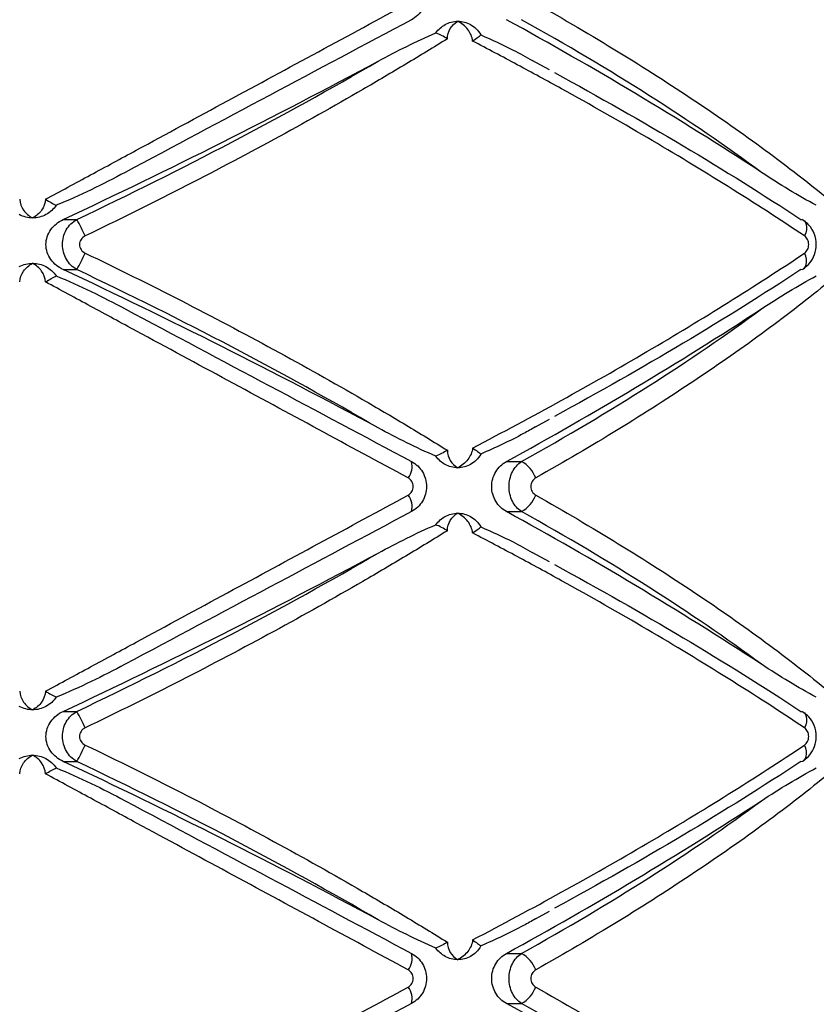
# Paper-space layout '_Frontal' of a CAD drawing. Header units: millimetres. Extents: x -255 to 145, y -320 to 324.
# Tile 14 of 18: x -55 to -13, y -62 to -10. Entities that reach past the tile are written whole.
import ezdxf

# ---------------------------------------------------------------- set-up
doc = ezdxf.new("R2010")
doc.units = ezdxf.units.MM

psp = doc.layouts.new('_Frontal')

# ---------------------------------------------------------------- linework, layer by layer
at = {"color": 7, "linetype": 'Continuous', "lineweight": 25}
for p, q in [((-27.27, -12.463), (-28.183, -11.965)), ((-52.967, -20.368), (-52.248, -20.368)), ((-52.967, -23.015), (-52.248, -23.015)), ((-28.02, -31.325), (-27.27, -30.919)), ((-29.553, -33.16), (-28.754, -33.16)), ((-29.553, -35.807), (-28.754, -35.807)), ((-27.27, -38.463), (-28.183, -37.965)), ((-52.967, -46.368), (-52.248, -46.368)), ((-52.967, -49.015), (-52.248, -49.015)), ((-28.02, -57.325), (-27.27, -56.919)), ((-29.553, -59.16), (-28.754, -59.16)), ((-29.553, -61.807), (-28.754, -61.807))]:
    psp.add_line(p, q, dxfattribs=at)
at = {"color": 7, "linetype": 'Continuous', "lineweight": 25, "flags": 128}
for points in [[(-13.992, -20.368), (-13.892, -20.392), (-13.81, -20.447), (-13.748, -20.529), (-13.71, -20.637), (-13.696, -20.767), (-13.706, -20.914), (-13.741, -21.072), (-13.799, -21.237)], [(-13.992, -23.015), (-13.892, -22.991), (-13.849, -22.967)], [(-13.992, -46.368), (-13.892, -46.392), (-13.81, -46.447), (-13.748, -46.529), (-13.71, -46.637), (-13.696, -46.767), (-13.706, -46.914), (-13.741, -47.072), (-13.799, -47.237)], [(-13.992, -49.015), (-13.892, -48.991), (-13.81, -48.936), (-13.748, -48.853), (-13.71, -48.745), (-13.696, -48.615), (-13.706, -48.469), (-13.741, -48.31), (-13.799, -48.145)]]:
    psp.add_lwpolyline(points, dxfattribs=at)
at = {"color": 8, "linetype": 'Continuous', "lineweight": 25, "flags": 128}
psp.add_lwpolyline([(-13.849, -22.967), (-13.81, -22.936), (-13.748, -22.853), (-13.71, -22.745), (-13.696, -22.615), (-13.706, -22.469), (-13.741, -22.31), (-13.799, -22.145)], dxfattribs=at)
at = {"color": 7, "linetype": 'Continuous', "lineweight": 25}
for centre, radius, start, end in [((-126.893, -187.642), 202.732, 56.86516, 61.30517), ((-194.297, 281.4), 333.223, 295.09563, 298.29826), ((-60.398, -25.123), 9.436, 24.3163, 30.2588), ((-60.398, -18.26), 9.436, 329.7412, 335.6837), ((-194.297, -324.782), 333.223, 61.70174, 64.90437), ((-126.893, 144.674), 202.732, 298.69483, 303.13484), ((-35.535, -33.414), 1.004, 322.1599, 14.6145), ((-29.566, -34.622), 1.672, 20.7497, 60.9383), ((-35.535, -35.554), 1.004, 345.3855, 37.8401), ((-29.566, -34.345), 1.672, 299.0617, 339.2503), ((-126.893, -213.642), 202.732, 56.86516, 61.30517), ((-194.297, 255.4), 333.223, 295.09563, 298.29826), ((-60.398, -51.123), 9.436, 24.3163, 30.2588), ((-60.398, -44.26), 9.436, 329.7412, 335.6837), ((-194.297, -350.782), 333.223, 61.70174, 64.90437), ((-126.893, 118.674), 202.732, 298.69483, 303.13484), ((-35.535, -59.414), 1.004, 322.1599, 14.6145), ((-29.566, -60.622), 1.672, 20.7497, 60.9383), ((-35.535, -61.554), 1.004, 345.3855, 37.8401), ((-29.566, -60.345), 1.672, 299.0617, 339.2503), ((-126.893, -239.642), 202.732, 56.86516, 61.30517)]:
    psp.add_arc(centre, radius, start, end, dxfattribs=at)
for points, knots in [([(-34.563, -7.16), (-34.443, -7.224), (-34.335, -7.303), (-34.139, -7.489), (-34.053, -7.595), (-33.915, -7.826), (-33.86, -7.952), (-33.788, -8.212), (-33.769, -8.347), (-33.769, -8.753), (-33.843, -9.022), (-34.122, -9.487), (-34.323, -9.679), (-34.563, -9.807)], [0, 0, 0, 0, 0.125, 0.125, 0.25, 0.25, 0.375, 0.375, 0.5, 0.5, 0.75, 0.75, 1, 1, 1, 1]), ([(-53.901, -19.302), (-53.111, -18.874), (-52.316, -18.444), (-50.717, -17.579), (-49.912, -17.144), (-47.495, -15.836), (-45.884, -14.964), (-42.672, -13.227), (-41.067, -12.359), (-37.883, -10.637), (-36.302, -9.782), (-34.742, -8.938)], [0, 0, 0, 0, 0.125, 0.125, 0.25, 0.25, 0.5, 0.5, 0.75, 0.75, 1, 1, 1, 1]), ([(-28.002, -8.938), (-26.503, -9.785), (-25.044, -10.643), (-22.239, -12.363), (-20.891, -13.227), (-18.302, -14.959), (-17.062, -15.828), (-15.285, -17.136), (-14.706, -17.574), (-13.588, -18.442), (-13.047, -18.873), (-12.524, -19.302)], [0, 0, 0, 0, 0.25, 0.25, 0.5, 0.5, 0.75, 0.75, 0.875, 0.875, 1, 1, 1, 1]), ([(-34.563, -9.807), (-37.045, -11.131), (-39.547, -12.465), (-44.59, -15.155), (-47.131, -16.51), (-49.693, -17.877)], [0, 0, 0, 0, 0.5, 0.5, 1, 1, 1, 1]), ([(-16.078, -17.877), (-17.923, -16.51), (-19.906, -15.155), (-24.133, -12.465), (-26.377, -11.131), (-28.754, -9.807)], [0, 0, 0, 0, 0.5, 0.5, 1, 1, 1, 1]), ([(-32.794, -10.068), (-32.69, -10.01), (-32.58, -9.966), (-32.353, -9.907), (-32.235, -9.891), (-32.118, -9.891)], [0, 0, 0, 0, 0.5, 0.5, 1, 1, 1, 1]), ([(-32.671, -10.818), (-32.671, -10.62), (-32.614, -10.433), (-32.418, -10.115), (-32.28, -9.985), (-32.118, -9.891)], [0, 0, 0, 0, 0.5, 0.5, 1, 1, 1, 1]), ([(-31.339, -10.936), (-31.359, -10.717), (-31.454, -10.503), (-31.732, -10.142), (-31.916, -9.994), (-32.118, -9.891)], [0, 0, 0, 0, 0.5, 0.5, 1, 1, 1, 1]), ([(-32.118, -9.891), (-32.002, -9.891), (-31.886, -9.906), (-31.659, -9.966), (-31.55, -10.01), (-31.446, -10.068)], [0, 0, 0, 0, 0.5, 0.5, 1, 1, 1, 1]), ([(-31.446, -10.068), (-31.346, -10.124), (-31.247, -10.196), (-31.059, -10.379), (-30.972, -10.488), (-30.899, -10.615)], [0, 0, 0, 0, 0.5, 0.5, 1, 1, 1, 1]), ([(-32.671, -10.818), (-33.386, -11.262), (-34.116, -11.708), (-35.604, -12.601), (-36.363, -13.049), (-38.668, -14.387), (-40.24, -15.27), (-43.451, -17.018), (-45.092, -17.884), (-48.415, -19.583), (-50.1, -20.42), (-51.799, -21.237)], [0, 0, 0, 0, 0.125, 0.125, 0.25, 0.25, 0.5, 0.5, 0.75, 0.75, 1, 1, 1, 1]), ([(-36.329, -12.001), (-35.827, -11.73), (-35.323, -11.467), (-34.308, -10.964), (-33.797, -10.724), (-33.28, -10.506)], [0, 0, 0, 0, 0.5, 0.5, 1, 1, 1, 1]), ([(-30.899, -10.615), (-30.325, -10.871), (-29.395, -11.284), (-28.519, -11.778), (-28.184, -11.967)], [0, 0, 0, 0, 0.618325, 1, 1, 1, 1]), ([(-13.799, -21.237), (-15.097, -20.37), (-16.449, -19.497), (-19.225, -17.761), (-20.653, -16.896), (-23.587, -15.174), (-25.092, -14.316), (-27.411, -13.033), (-28.191, -12.608), (-29.759, -11.767), (-30.547, -11.35), (-31.339, -10.936)], [0, 0, 0, 0, 0.25, 0.25, 0.5, 0.5, 0.75, 0.75, 0.875, 0.875, 1, 1, 1, 1]), ([(-52.248, -20.368), (-49.442, -19.036), (-46.712, -17.673), (-41.404, -14.885), (-38.825, -13.46), (-36.329, -12.001)], [0, 0, 0, 0, 0.5, 0.5, 1, 1, 1, 1]), ([(-27.016, -12.607), (-24.652, -13.89), (-22.386, -15.179), (-18.045, -17.766), (-15.97, -19.064), (-13.992, -20.368)], [0, 0, 0, 0, 0.5, 0.5, 1, 1, 1, 1]), ([(-49.693, -17.877), (-50.286, -18.193), (-50.884, -18.5), (-52.096, -19.085), (-52.708, -19.363), (-53.333, -19.615)], [0, 0, 0, 0, 0.5, 0.5, 1, 1, 1, 1]), ([(-13.18, -19.615), (-13.667, -19.363), (-14.149, -19.085), (-15.114, -18.5), (-15.595, -18.193), (-16.078, -17.877)], [0, 0, 0, 0, 0.5, 0.5, 1, 1, 1, 1]), ([(-55.262, -19.302), (-55.254, -19.508), (-55.178, -19.707), (-54.938, -20.045), (-54.772, -20.185), (-54.582, -20.284)], [0, 0, 0, 0, 0.5, 0.5, 1, 1, 1, 1]), ([(-53.901, -19.302), (-53.91, -19.508), (-53.985, -19.707), (-54.226, -20.045), (-54.392, -20.185), (-54.582, -20.284)], [0, 0, 0, 0, 0.5, 0.5, 1, 1, 1, 1]), ([(-53.333, -19.615), (-53.402, -19.718), (-53.482, -19.811), (-53.664, -19.977), (-53.766, -20.049), (-53.876, -20.107)], [0, 0, 0, 0, 0.5, 0.5, 1, 1, 1, 1]), ([(-54.582, -20.284), (-54.704, -20.284), (-54.827, -20.269), (-55.065, -20.209), (-55.179, -20.166), (-55.288, -20.107)], [0, 0, 0, 0, 0.5, 0.5, 1, 1, 1, 1]), ([(-53.876, -20.107), (-53.985, -20.166), (-54.099, -20.209), (-54.336, -20.269), (-54.46, -20.284), (-54.582, -20.284)], [0, 0, 0, 0, 0.5, 0.5, 1, 1, 1, 1]), ([(-52.967, -23.015), (-53.096, -22.955), (-53.215, -22.88), (-53.434, -22.703), (-53.533, -22.599), (-53.695, -22.371), (-53.762, -22.243), (-53.851, -21.976), (-53.874, -21.836), (-53.875, -21.411), (-53.781, -21.133), (-53.452, -20.669), (-53.225, -20.489), (-52.967, -20.368)], [0, 0, 0, 0, 0.125, 0.125, 0.25, 0.25, 0.375, 0.375, 0.5, 0.5, 0.75, 0.75, 1, 1, 1, 1]), ([(-52.248, -23.015), (-52.362, -22.951), (-52.465, -22.873), (-52.651, -22.688), (-52.732, -22.581), (-52.864, -22.352), (-52.917, -22.225), (-52.986, -21.965), (-53.004, -21.829), (-53.004, -21.421), (-52.933, -21.152), (-52.667, -20.686), (-52.475, -20.495), (-52.248, -20.368)], [0, 0, 0, 0, 0.125, 0.125, 0.25, 0.25, 0.375, 0.375, 0.5, 0.5, 0.75, 0.75, 1, 1, 1, 1]), ([(-13.851, -22.961), (-13.733, -22.869), (-13.482, -22.674), (-13.246, -22.221), (-13.151, -21.677), (-13.256, -21.121), (-13.527, -20.647), (-13.805, -20.458), (-13.936, -20.37)], [0, 0, 0, 0, 0.145945, 0.308791, 0.483876, 0.672673, 0.846125, 1, 1, 1, 1]), ([(-51.799, -21.237), (-51.887, -21.279), (-51.962, -21.342), (-52.071, -21.502), (-52.101, -21.596), (-52.101, -21.788), (-52.07, -21.884), (-51.962, -22.041), (-51.886, -22.104), (-51.799, -22.145)], [0, 0, 0, 0, 0.25, 0.25, 0.5, 0.5, 0.75, 0.75, 1, 1, 1, 1]), ([(-13.799, -22.145), (-13.733, -22.101), (-13.678, -22.035), (-13.602, -21.876), (-13.582, -21.784), (-13.582, -21.599), (-13.602, -21.506), (-13.678, -21.348), (-13.733, -21.281), (-13.799, -21.237)], [0, 0, 0, 0, 0.25, 0.25, 0.5, 0.5, 0.75, 0.75, 1, 1, 1, 1]), ([(-51.799, -22.145), (-50.094, -22.966), (-48.4, -23.807), (-45.078, -25.506), (-43.449, -26.366), (-40.251, -28.107), (-38.683, -28.987), (-36.379, -30.325), (-35.617, -30.774), (-34.122, -31.671), (-33.389, -32.119), (-32.671, -32.565)], [0, 0, 0, 0, 0.25, 0.25, 0.5, 0.5, 0.75, 0.75, 0.875, 0.875, 1, 1, 1, 1]), ([(-31.339, -32.446), (-29.758, -31.622), (-28.193, -30.781), (-25.106, -29.075), (-23.595, -28.214), (-20.655, -26.487), (-19.222, -25.619), (-16.44, -23.88), (-15.094, -23.011), (-13.799, -22.145)], [0, 0, 0, 0, 0.25, 0.25, 0.5, 0.5, 0.75, 0.75, 1, 1, 1, 1]), ([(-55.288, -22.86), (-55.178, -22.802), (-55.065, -22.758), (-54.827, -22.699), (-54.704, -22.684), (-54.582, -22.684)], [0, 0, 0, 0, 0.5, 0.5, 1, 1, 1, 1]), ([(-55.262, -23.666), (-55.254, -23.46), (-55.178, -23.261), (-54.938, -22.922), (-54.772, -22.783), (-54.582, -22.684)], [0, 0, 0, 0, 0.5, 0.5, 1, 1, 1, 1]), ([(-53.901, -23.666), (-53.91, -23.46), (-53.985, -23.261), (-54.226, -22.922), (-54.392, -22.783), (-54.582, -22.684)], [0, 0, 0, 0, 0.5, 0.5, 1, 1, 1, 1]), ([(-54.582, -22.684), (-54.46, -22.684), (-54.337, -22.699), (-54.099, -22.758), (-53.985, -22.802), (-53.876, -22.86)], [0, 0, 0, 0, 0.5, 0.5, 1, 1, 1, 1]), ([(-53.876, -22.86), (-53.766, -22.919), (-53.666, -22.99), (-53.484, -23.155), (-53.402, -23.249), (-53.333, -23.353)], [0, 0, 0, 0, 0.5, 0.5, 1, 1, 1, 1]), ([(-53.333, -23.353), (-52.708, -23.604), (-52.096, -23.883), (-50.884, -24.468), (-50.286, -24.775), (-49.693, -25.091)], [0, 0, 0, 0, 0.5, 0.5, 1, 1, 1, 1]), ([(-36.329, -31.382), (-38.825, -29.923), (-41.404, -28.498), (-46.712, -25.709), (-49.442, -24.346), (-52.248, -23.015)], [0, 0, 0, 0, 0.5, 0.5, 1, 1, 1, 1]), ([(-13.992, -23.015), (-15.97, -24.318), (-18.045, -25.617), (-22.386, -28.204), (-24.652, -29.492), (-27.016, -30.776)], [0, 0, 0, 0, 0.5, 0.5, 1, 1, 1, 1]), ([(-16.078, -25.091), (-15.595, -24.775), (-15.113, -24.468), (-14.149, -23.883), (-13.667, -23.604), (-13.18, -23.353)], [0, 0, 0, 0, 0.5, 0.5, 1, 1, 1, 1]), ([(-34.742, -34.03), (-36.307, -33.183), (-37.894, -32.324), (-41.075, -30.604), (-42.671, -29.741), (-45.873, -28.009), (-47.48, -27.14), (-49.899, -25.831), (-50.707, -25.394), (-52.311, -24.526), (-53.108, -24.095), (-53.901, -23.666)], [0, 0, 0, 0, 0.25, 0.25, 0.5, 0.5, 0.75, 0.75, 0.875, 0.875, 1, 1, 1, 1]), ([(-12.524, -23.666), (-13.045, -24.093), (-13.585, -24.523), (-14.699, -25.388), (-15.275, -25.824), (-17.051, -27.132), (-18.294, -28.003), (-20.89, -29.741), (-22.246, -30.609), (-25.055, -32.331), (-26.508, -33.186), (-28.002, -34.03)], [0, 0, 0, 0, 0.125, 0.125, 0.25, 0.25, 0.5, 0.5, 0.75, 0.75, 1, 1, 1, 1]), ([(-49.693, -25.091), (-47.131, -26.457), (-44.59, -27.813), (-39.547, -30.502), (-37.045, -31.837), (-34.563, -33.16)], [0, 0, 0, 0, 0.5, 0.5, 1, 1, 1, 1]), ([(-28.754, -33.16), (-26.377, -31.837), (-24.133, -30.502), (-19.906, -27.813), (-17.923, -26.457), (-16.078, -25.091)], [0, 0, 0, 0, 0.5, 0.5, 1, 1, 1, 1]), ([(-33.28, -32.877), (-33.797, -32.659), (-34.308, -32.419), (-35.322, -31.916), (-35.827, -31.652), (-36.329, -31.382)], [0, 0, 0, 0, 0.5, 0.5, 1, 1, 1, 1]), ([(-28.016, -31.334), (-28.225, -31.452), (-29.153, -31.978), (-30.137, -32.423), (-30.899, -32.767)], [0, 0, 0, 0, 0.224839, 1, 1, 1, 1]), ([(-32.671, -32.565), (-32.671, -32.763), (-32.613, -32.95), (-32.418, -33.267), (-32.28, -33.397), (-32.118, -33.491)], [0, 0, 0, 0, 0.5, 0.5, 1, 1, 1, 1]), ([(-31.339, -32.446), (-31.359, -32.665), (-31.454, -32.88), (-31.732, -33.24), (-31.916, -33.388), (-32.118, -33.491)], [0, 0, 0, 0, 0.5, 0.5, 1, 1, 1, 1]), ([(-30.899, -32.767), (-30.972, -32.895), (-31.059, -33.004), (-31.247, -33.186), (-31.346, -33.258), (-31.446, -33.315)], [0, 0, 0, 0, 0.5, 0.5, 1, 1, 1, 1]), ([(-31.339, -32.446), (-31.241, -32.509), (-31.152, -32.572), (-31.002, -32.684), (-30.942, -32.732), (-30.899, -32.767)], [0, 0, 0, 0, 0.5, 0.5, 1, 1, 1, 1]), ([(-34.563, -33.16), (-34.443, -33.224), (-34.335, -33.303), (-34.139, -33.489), (-34.053, -33.595), (-33.915, -33.826), (-33.86, -33.952), (-33.788, -34.212), (-33.769, -34.347), (-33.769, -34.753), (-33.843, -35.022), (-34.122, -35.487), (-34.323, -35.679), (-34.563, -35.807)], [0, 0, 0, 0, 0.125, 0.125, 0.25, 0.25, 0.375, 0.375, 0.5, 0.5, 0.75, 0.75, 1, 1, 1, 1]), ([(-29.553, -35.807), (-29.667, -35.745), (-29.771, -35.668), (-29.961, -35.485), (-30.045, -35.379), (-30.181, -35.149), (-30.236, -35.022), (-30.308, -34.76), (-30.327, -34.622), (-30.327, -34.21), (-30.252, -33.939), (-29.977, -33.474), (-29.781, -33.286), (-29.553, -33.16)], [0, 0, 0, 0, 0.125, 0.125, 0.25, 0.25, 0.375, 0.375, 0.5, 0.5, 0.75, 0.75, 1, 1, 1, 1]), ([(-28.754, -35.807), (-28.853, -35.743), (-28.943, -35.665), (-29.106, -35.479), (-29.177, -35.372), (-29.292, -35.142), (-29.337, -35.015), (-29.397, -34.756), (-29.412, -34.62), (-29.413, -34.214), (-29.351, -33.945), (-29.12, -33.481), (-28.953, -33.288), (-28.754, -33.16)], [0, 0, 0, 0, 0.125, 0.125, 0.25, 0.25, 0.375, 0.375, 0.5, 0.5, 0.75, 0.75, 1, 1, 1, 1]), ([(-32.118, -33.491), (-32.235, -33.491), (-32.352, -33.476), (-32.58, -33.417), (-32.69, -33.373), (-32.794, -33.315)], [0, 0, 0, 0, 0.5, 0.5, 1, 1, 1, 1]), ([(-31.446, -33.315), (-31.55, -33.373), (-31.659, -33.417), (-31.884, -33.476), (-32.002, -33.491), (-32.118, -33.491)], [0, 0, 0, 0, 0.5, 0.5, 1, 1, 1, 1]), ([(-34.742, -34.938), (-34.662, -34.895), (-34.594, -34.829), (-34.499, -34.67), (-34.473, -34.577), (-34.473, -34.39), (-34.5, -34.296), (-34.594, -34.138), (-34.662, -34.073), (-34.742, -34.03)], [0, 0, 0, 0, 0.25, 0.25, 0.5, 0.5, 0.75, 0.75, 1, 1, 1, 1]), ([(-28.002, -34.03), (-28.079, -34.073), (-28.144, -34.138), (-28.235, -34.298), (-28.259, -34.391), (-28.259, -34.578), (-28.234, -34.671), (-28.144, -34.829), (-28.079, -34.895), (-28.002, -34.938)], [0, 0, 0, 0, 0.25, 0.25, 0.5, 0.5, 0.75, 0.75, 1, 1, 1, 1]), ([(-53.901, -45.302), (-53.111, -44.874), (-52.316, -44.444), (-50.717, -43.579), (-49.912, -43.144), (-47.495, -41.836), (-45.884, -40.964), (-42.672, -39.227), (-41.067, -38.359), (-37.883, -36.637), (-36.302, -35.782), (-34.742, -34.938)], [0, 0, 0, 0, 0.125, 0.125, 0.25, 0.25, 0.5, 0.5, 0.75, 0.75, 1, 1, 1, 1]), ([(-28.002, -34.938), (-26.503, -35.785), (-25.044, -36.643), (-22.239, -38.363), (-20.891, -39.227), (-18.302, -40.959), (-17.062, -41.828), (-15.285, -43.136), (-14.706, -43.574), (-13.588, -44.442), (-13.047, -44.873), (-12.524, -45.302)], [0, 0, 0, 0, 0.25, 0.25, 0.5, 0.5, 0.75, 0.75, 0.875, 0.875, 1, 1, 1, 1]), ([(-34.563, -35.807), (-37.045, -37.131), (-39.547, -38.465), (-44.59, -41.155), (-47.131, -42.51), (-49.693, -43.877)], [0, 0, 0, 0, 0.5, 0.5, 1, 1, 1, 1]), ([(-32.794, -36.068), (-32.69, -36.01), (-32.58, -35.966), (-32.353, -35.907), (-32.235, -35.891), (-32.118, -35.891)], [0, 0, 0, 0, 0.5, 0.5, 1, 1, 1, 1]), ([(-32.671, -36.818), (-32.671, -36.62), (-32.614, -36.433), (-32.418, -36.115), (-32.28, -35.985), (-32.118, -35.891)], [0, 0, 0, 0, 0.5, 0.5, 1, 1, 1, 1]), ([(-31.339, -36.936), (-31.359, -36.717), (-31.454, -36.503), (-31.732, -36.142), (-31.916, -35.994), (-32.118, -35.891)], [0, 0, 0, 0, 0.5, 0.5, 1, 1, 1, 1]), ([(-32.118, -35.891), (-32.002, -35.891), (-31.886, -35.906), (-31.659, -35.966), (-31.55, -36.01), (-31.446, -36.068)], [0, 0, 0, 0, 0.5, 0.5, 1, 1, 1, 1]), ([(-16.078, -43.877), (-17.923, -42.51), (-19.906, -41.155), (-24.133, -38.465), (-26.377, -37.131), (-28.754, -35.807)], [0, 0, 0, 0, 0.5, 0.5, 1, 1, 1, 1]), ([(-31.446, -36.068), (-31.346, -36.124), (-31.247, -36.196), (-31.059, -36.379), (-30.972, -36.488), (-30.899, -36.615)], [0, 0, 0, 0, 0.5, 0.5, 1, 1, 1, 1]), ([(-32.671, -36.818), (-33.386, -37.262), (-34.116, -37.708), (-35.604, -38.601), (-36.363, -39.049), (-38.668, -40.387), (-40.24, -41.27), (-43.451, -43.018), (-45.092, -43.884), (-48.415, -45.583), (-50.1, -46.42), (-51.799, -47.237)], [0, 0, 0, 0, 0.125, 0.125, 0.25, 0.25, 0.5, 0.5, 0.75, 0.75, 1, 1, 1, 1]), ([(-36.329, -38.001), (-35.827, -37.73), (-35.323, -37.467), (-34.308, -36.964), (-33.797, -36.724), (-33.28, -36.506)], [0, 0, 0, 0, 0.5, 0.5, 1, 1, 1, 1]), ([(-13.799, -47.237), (-15.097, -46.37), (-16.449, -45.497), (-19.225, -43.761), (-20.653, -42.896), (-23.587, -41.174), (-25.092, -40.316), (-27.411, -39.033), (-28.191, -38.608), (-29.759, -37.767), (-30.547, -37.35), (-31.339, -36.936)], [0, 0, 0, 0, 0.25, 0.25, 0.5, 0.5, 0.75, 0.75, 0.875, 0.875, 1, 1, 1, 1]), ([(-30.899, -36.615), (-30.325, -36.871), (-29.395, -37.284), (-28.519, -37.778), (-28.184, -37.967)], [0, 0, 0, 0, 0.618325, 1, 1, 1, 1]), ([(-52.248, -46.368), (-49.442, -45.036), (-46.712, -43.673), (-41.404, -40.885), (-38.825, -39.46), (-36.329, -38.001)], [0, 0, 0, 0, 0.5, 0.5, 1, 1, 1, 1]), ([(-27.016, -38.607), (-24.652, -39.89), (-22.386, -41.179), (-18.045, -43.766), (-15.97, -45.064), (-13.992, -46.368)], [0, 0, 0, 0, 0.5, 0.5, 1, 1, 1, 1]), ([(-49.693, -43.877), (-50.286, -44.193), (-50.884, -44.5), (-52.096, -45.085), (-52.708, -45.363), (-53.333, -45.615)], [0, 0, 0, 0, 0.5, 0.5, 1, 1, 1, 1]), ([(-13.18, -45.615), (-13.667, -45.363), (-14.149, -45.085), (-15.114, -44.5), (-15.595, -44.193), (-16.078, -43.877)], [0, 0, 0, 0, 0.5, 0.5, 1, 1, 1, 1]), ([(-55.262, -45.302), (-55.254, -45.508), (-55.178, -45.707), (-54.938, -46.045), (-54.772, -46.185), (-54.582, -46.284)], [0, 0, 0, 0, 0.5, 0.5, 1, 1, 1, 1]), ([(-53.901, -45.302), (-53.91, -45.508), (-53.985, -45.707), (-54.226, -46.045), (-54.392, -46.185), (-54.582, -46.284)], [0, 0, 0, 0, 0.5, 0.5, 1, 1, 1, 1]), ([(-53.333, -45.615), (-53.402, -45.718), (-53.482, -45.811), (-53.664, -45.977), (-53.766, -46.049), (-53.876, -46.107)], [0, 0, 0, 0, 0.5, 0.5, 1, 1, 1, 1]), ([(-54.582, -46.284), (-54.704, -46.284), (-54.827, -46.269), (-55.065, -46.209), (-55.179, -46.166), (-55.288, -46.107)], [0, 0, 0, 0, 0.5, 0.5, 1, 1, 1, 1]), ([(-53.876, -46.107), (-53.985, -46.166), (-54.099, -46.209), (-54.336, -46.269), (-54.46, -46.284), (-54.582, -46.284)], [0, 0, 0, 0, 0.5, 0.5, 1, 1, 1, 1]), ([(-52.967, -49.015), (-53.096, -48.955), (-53.215, -48.88), (-53.434, -48.703), (-53.533, -48.599), (-53.695, -48.371), (-53.762, -48.243), (-53.851, -47.976), (-53.874, -47.836), (-53.875, -47.411), (-53.781, -47.133), (-53.452, -46.669), (-53.225, -46.489), (-52.967, -46.368)], [0, 0, 0, 0, 0.125, 0.125, 0.25, 0.25, 0.375, 0.375, 0.5, 0.5, 0.75, 0.75, 1, 1, 1, 1]), ([(-52.248, -49.015), (-52.362, -48.951), (-52.465, -48.873), (-52.651, -48.688), (-52.732, -48.581), (-52.864, -48.352), (-52.917, -48.225), (-52.986, -47.965), (-53.004, -47.829), (-53.004, -47.421), (-52.933, -47.152), (-52.667, -46.686), (-52.475, -46.495), (-52.248, -46.368)], [0, 0, 0, 0, 0.125, 0.125, 0.25, 0.25, 0.375, 0.375, 0.5, 0.5, 0.75, 0.75, 1, 1, 1, 1]), ([(-13.851, -48.961), (-13.733, -48.869), (-13.482, -48.674), (-13.246, -48.221), (-13.151, -47.677), (-13.256, -47.121), (-13.527, -46.647), (-13.805, -46.458), (-13.936, -46.37)], [0, 0, 0, 0, 0.145945, 0.308791, 0.483876, 0.672673, 0.846125, 1, 1, 1, 1]), ([(-51.799, -47.237), (-51.887, -47.279), (-51.962, -47.342), (-52.071, -47.502), (-52.101, -47.596), (-52.101, -47.788), (-52.07, -47.884), (-51.962, -48.041), (-51.886, -48.104), (-51.799, -48.145)], [0, 0, 0, 0, 0.25, 0.25, 0.5, 0.5, 0.75, 0.75, 1, 1, 1, 1]), ([(-13.799, -48.145), (-13.733, -48.101), (-13.678, -48.035), (-13.602, -47.876), (-13.582, -47.784), (-13.582, -47.599), (-13.602, -47.506), (-13.678, -47.348), (-13.733, -47.281), (-13.799, -47.237)], [0, 0, 0, 0, 0.25, 0.25, 0.5, 0.5, 0.75, 0.75, 1, 1, 1, 1]), ([(-51.799, -48.145), (-50.094, -48.966), (-48.4, -49.807), (-45.078, -51.506), (-43.449, -52.366), (-40.251, -54.107), (-38.683, -54.987), (-36.379, -56.325), (-35.617, -56.774), (-34.122, -57.671), (-33.389, -58.119), (-32.671, -58.565)], [0, 0, 0, 0, 0.25, 0.25, 0.5, 0.5, 0.75, 0.75, 0.875, 0.875, 1, 1, 1, 1]), ([(-31.339, -58.446), (-29.758, -57.622), (-28.193, -56.781), (-25.106, -55.075), (-23.595, -54.214), (-20.655, -52.487), (-19.222, -51.619), (-16.44, -49.88), (-15.094, -49.011), (-13.799, -48.145)], [0, 0, 0, 0, 0.25, 0.25, 0.5, 0.5, 0.75, 0.75, 1, 1, 1, 1]), ([(-55.288, -48.86), (-55.178, -48.802), (-55.065, -48.758), (-54.827, -48.699), (-54.704, -48.684), (-54.582, -48.684)], [0, 0, 0, 0, 0.5, 0.5, 1, 1, 1, 1]), ([(-55.262, -49.666), (-55.254, -49.46), (-55.178, -49.261), (-54.938, -48.922), (-54.772, -48.783), (-54.582, -48.684)], [0, 0, 0, 0, 0.5, 0.5, 1, 1, 1, 1]), ([(-53.901, -49.666), (-53.91, -49.46), (-53.985, -49.261), (-54.226, -48.922), (-54.392, -48.783), (-54.582, -48.684)], [0, 0, 0, 0, 0.5, 0.5, 1, 1, 1, 1]), ([(-54.582, -48.684), (-54.46, -48.684), (-54.337, -48.699), (-54.099, -48.758), (-53.985, -48.802), (-53.876, -48.86)], [0, 0, 0, 0, 0.5, 0.5, 1, 1, 1, 1]), ([(-53.876, -48.86), (-53.766, -48.919), (-53.666, -48.99), (-53.484, -49.155), (-53.402, -49.249), (-53.333, -49.353)], [0, 0, 0, 0, 0.5, 0.5, 1, 1, 1, 1]), ([(-53.333, -49.353), (-52.708, -49.604), (-52.096, -49.883), (-50.884, -50.468), (-50.286, -50.775), (-49.693, -51.091)], [0, 0, 0, 0, 0.5, 0.5, 1, 1, 1, 1]), ([(-36.329, -57.382), (-38.825, -55.923), (-41.404, -54.498), (-46.712, -51.709), (-49.442, -50.346), (-52.248, -49.015)], [0, 0, 0, 0, 0.5, 0.5, 1, 1, 1, 1]), ([(-13.992, -49.015), (-15.97, -50.318), (-18.045, -51.617), (-22.386, -54.204), (-24.652, -55.492), (-27.016, -56.776)], [0, 0, 0, 0, 0.5, 0.5, 1, 1, 1, 1]), ([(-16.078, -51.091), (-15.595, -50.775), (-15.113, -50.468), (-14.149, -49.883), (-13.667, -49.604), (-13.18, -49.353)], [0, 0, 0, 0, 0.5, 0.5, 1, 1, 1, 1]), ([(-34.742, -60.03), (-36.307, -59.183), (-37.894, -58.324), (-41.075, -56.604), (-42.671, -55.741), (-45.873, -54.009), (-47.48, -53.14), (-49.899, -51.831), (-50.707, -51.394), (-52.311, -50.526), (-53.108, -50.095), (-53.901, -49.666)], [0, 0, 0, 0, 0.25, 0.25, 0.5, 0.5, 0.75, 0.75, 0.875, 0.875, 1, 1, 1, 1]), ([(-12.524, -49.666), (-13.045, -50.093), (-13.585, -50.523), (-14.699, -51.388), (-15.275, -51.824), (-17.051, -53.132), (-18.294, -54.003), (-20.89, -55.741), (-22.246, -56.609), (-25.055, -58.331), (-26.508, -59.186), (-28.002, -60.03)], [0, 0, 0, 0, 0.125, 0.125, 0.25, 0.25, 0.5, 0.5, 0.75, 0.75, 1, 1, 1, 1]), ([(-49.693, -51.091), (-47.131, -52.457), (-44.59, -53.813), (-39.547, -56.502), (-37.045, -57.837), (-34.563, -59.16)], [0, 0, 0, 0, 0.5, 0.5, 1, 1, 1, 1]), ([(-28.754, -59.16), (-26.377, -57.837), (-24.133, -56.502), (-19.906, -53.813), (-17.923, -52.457), (-16.078, -51.091)], [0, 0, 0, 0, 0.5, 0.5, 1, 1, 1, 1]), ([(-33.28, -58.877), (-33.797, -58.659), (-34.308, -58.419), (-35.322, -57.916), (-35.827, -57.652), (-36.329, -57.382)], [0, 0, 0, 0, 0.5, 0.5, 1, 1, 1, 1]), ([(-28.016, -57.334), (-28.225, -57.452), (-29.153, -57.978), (-30.137, -58.423), (-30.899, -58.767)], [0, 0, 0, 0, 0.224839, 1, 1, 1, 1]), ([(-32.671, -58.565), (-32.671, -58.763), (-32.613, -58.95), (-32.418, -59.267), (-32.28, -59.397), (-32.118, -59.491)], [0, 0, 0, 0, 0.5, 0.5, 1, 1, 1, 1]), ([(-31.339, -58.446), (-31.359, -58.665), (-31.454, -58.88), (-31.732, -59.24), (-31.916, -59.388), (-32.118, -59.491)], [0, 0, 0, 0, 0.5, 0.5, 1, 1, 1, 1]), ([(-30.899, -58.767), (-30.972, -58.895), (-31.059, -59.004), (-31.247, -59.186), (-31.346, -59.258), (-31.446, -59.315)], [0, 0, 0, 0, 0.5, 0.5, 1, 1, 1, 1]), ([(-31.339, -58.446), (-31.241, -58.509), (-31.152, -58.572), (-31.002, -58.684), (-30.942, -58.732), (-30.899, -58.767)], [0, 0, 0, 0, 0.5, 0.5, 1, 1, 1, 1]), ([(-34.563, -59.16), (-34.443, -59.224), (-34.335, -59.303), (-34.139, -59.489), (-34.053, -59.595), (-33.915, -59.826), (-33.86, -59.952), (-33.788, -60.212), (-33.769, -60.347), (-33.769, -60.753), (-33.843, -61.022), (-34.122, -61.487), (-34.323, -61.679), (-34.563, -61.807)], [0, 0, 0, 0, 0.125, 0.125, 0.25, 0.25, 0.375, 0.375, 0.5, 0.5, 0.75, 0.75, 1, 1, 1, 1]), ([(-32.118, -59.491), (-32.235, -59.491), (-32.352, -59.476), (-32.58, -59.417), (-32.69, -59.373), (-32.794, -59.315)], [0, 0, 0, 0, 0.5, 0.5, 1, 1, 1, 1]), ([(-31.446, -59.315), (-31.55, -59.373), (-31.659, -59.417), (-31.884, -59.476), (-32.002, -59.491), (-32.118, -59.491)], [0, 0, 0, 0, 0.5, 0.5, 1, 1, 1, 1]), ([(-29.553, -61.807), (-29.667, -61.745), (-29.771, -61.668), (-29.961, -61.485), (-30.045, -61.379), (-30.181, -61.149), (-30.236, -61.022), (-30.308, -60.76), (-30.327, -60.622), (-30.327, -60.21), (-30.252, -59.939), (-29.977, -59.474), (-29.781, -59.286), (-29.553, -59.16)], [0, 0, 0, 0, 0.125, 0.125, 0.25, 0.25, 0.375, 0.375, 0.5, 0.5, 0.75, 0.75, 1, 1, 1, 1]), ([(-28.754, -61.807), (-28.853, -61.743), (-28.943, -61.665), (-29.106, -61.479), (-29.177, -61.372), (-29.292, -61.142), (-29.337, -61.015), (-29.397, -60.756), (-29.412, -60.62), (-29.413, -60.214), (-29.351, -59.945), (-29.12, -59.481), (-28.953, -59.288), (-28.754, -59.16)], [0, 0, 0, 0, 0.125, 0.125, 0.25, 0.25, 0.375, 0.375, 0.5, 0.5, 0.75, 0.75, 1, 1, 1, 1]), ([(-34.742, -60.938), (-34.662, -60.895), (-34.594, -60.829), (-34.499, -60.67), (-34.473, -60.577), (-34.473, -60.39), (-34.5, -60.296), (-34.594, -60.138), (-34.662, -60.073), (-34.742, -60.03)], [0, 0, 0, 0, 0.25, 0.25, 0.5, 0.5, 0.75, 0.75, 1, 1, 1, 1]), ([(-28.002, -60.03), (-28.079, -60.073), (-28.144, -60.138), (-28.235, -60.298), (-28.259, -60.391), (-28.259, -60.578), (-28.234, -60.671), (-28.144, -60.829), (-28.079, -60.895), (-28.002, -60.938)], [0, 0, 0, 0, 0.25, 0.25, 0.5, 0.5, 0.75, 0.75, 1, 1, 1, 1]), ([(-74.421, -60.938), (-72.856, -61.785), (-71.269, -62.643), (-68.088, -64.363), (-66.493, -65.227), (-63.29, -66.959), (-61.683, -67.828), (-59.265, -69.136), (-58.456, -69.574), (-56.852, -70.442), (-56.055, -70.873), (-55.262, -71.302)], [0, 0, 0, 0, 0.25, 0.25, 0.5, 0.5, 0.75, 0.75, 0.875, 0.875, 1, 1, 1, 1]), ([(-53.901, -71.302), (-53.111, -70.874), (-52.316, -70.444), (-50.717, -69.579), (-49.912, -69.144), (-47.495, -67.836), (-45.884, -66.964), (-42.672, -65.227), (-41.067, -64.359), (-37.883, -62.637), (-36.302, -61.782), (-34.742, -60.938)], [0, 0, 0, 0, 0.125, 0.125, 0.25, 0.25, 0.5, 0.5, 0.75, 0.75, 1, 1, 1, 1]), ([(-28.002, -60.938), (-26.503, -61.785), (-25.044, -62.643), (-22.239, -64.363), (-20.891, -65.227), (-18.302, -66.959), (-17.062, -67.828), (-15.285, -69.136), (-14.706, -69.574), (-13.588, -70.442), (-13.047, -70.873), (-12.524, -71.302)], [0, 0, 0, 0, 0.25, 0.25, 0.5, 0.5, 0.75, 0.75, 0.875, 0.875, 1, 1, 1, 1]), ([(-34.563, -61.807), (-37.045, -63.131), (-39.547, -64.465), (-44.59, -67.155), (-47.131, -68.51), (-49.693, -69.877)], [0, 0, 0, 0, 0.5, 0.5, 1, 1, 1, 1]), ([(-16.078, -69.877), (-17.923, -68.51), (-19.906, -67.155), (-24.133, -64.465), (-26.377, -63.131), (-28.754, -61.807)], [0, 0, 0, 0, 0.5, 0.5, 1, 1, 1, 1])]:
    psp.add_open_spline(points, degree=3, knots=knots, dxfattribs=at)
for points in [[(-33.28, -10.506), (-33.14, -10.306), (-32.968, -10.164), (-32.794, -10.068)], [(-32.671, -10.818), (-32.869, -10.695), (-33.082, -10.579), (-33.28, -10.506)], [(-31.339, -10.936), (-31.143, -10.811), (-30.985, -10.686), (-30.899, -10.615)], [(-53.901, -19.302), (-53.69, -19.425), (-53.49, -19.544), (-53.333, -19.615)], [(-53.901, -23.666), (-53.691, -23.543), (-53.49, -23.424), (-53.333, -23.353)], [(-32.671, -32.565), (-32.869, -32.688), (-33.082, -32.804), (-33.28, -32.877)], [(-32.794, -33.315), (-32.968, -33.219), (-33.14, -33.076), (-33.28, -32.877)], [(-33.28, -36.506), (-33.14, -36.306), (-32.968, -36.164), (-32.794, -36.068)], [(-32.671, -36.818), (-32.869, -36.695), (-33.082, -36.579), (-33.28, -36.506)], [(-31.339, -36.936), (-31.143, -36.811), (-30.985, -36.686), (-30.899, -36.615)], [(-53.901, -45.302), (-53.69, -45.425), (-53.49, -45.544), (-53.333, -45.615)], [(-53.901, -49.666), (-53.691, -49.543), (-53.49, -49.424), (-53.333, -49.353)], [(-32.671, -58.565), (-32.869, -58.688), (-33.082, -58.804), (-33.28, -58.877)], [(-32.794, -59.315), (-32.968, -59.219), (-33.14, -59.076), (-33.28, -58.877)]]:
    psp.add_open_spline(points, degree=3, dxfattribs=at)

doc.saveas('drawing.dxf')
